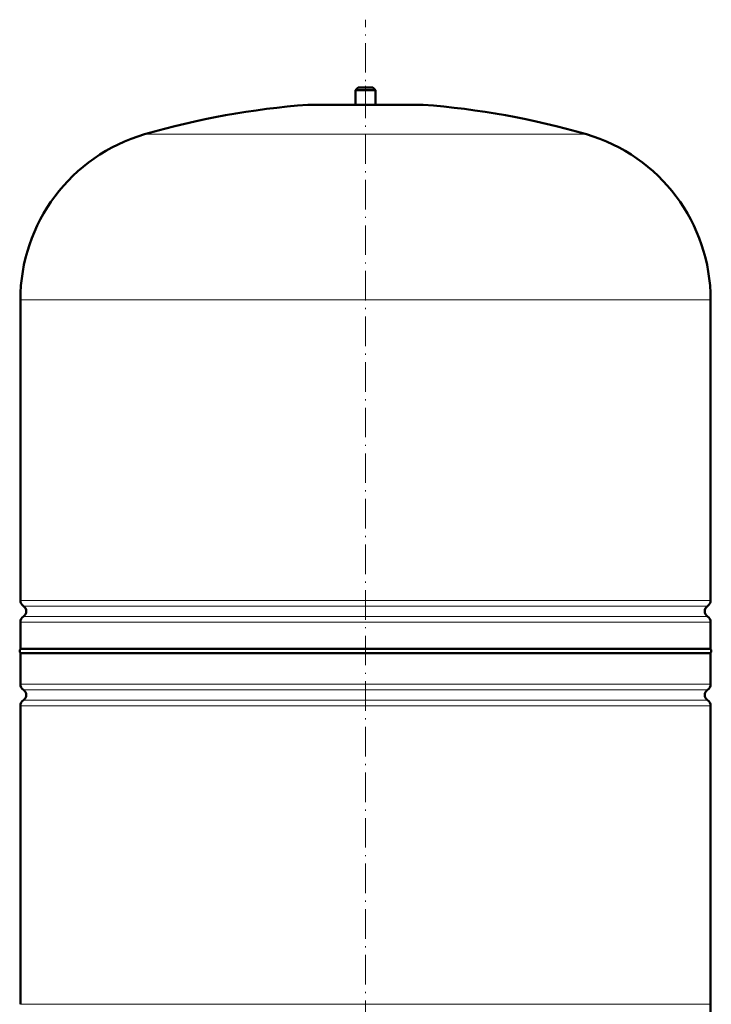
# Model space of a CAD drawing. Extents: x -2073 to 2460, y -1838 to 686.
# Tile 14 of 94: x -1251 to -971, y 28 to 428. Entities that reach past the tile are written whole.
import ezdxf

# ---------------------------------------------------------------- set-up
doc = ezdxf.new("R2010")
doc.units = 0
doc.linetypes.add('DASHDOT', pattern=[18.5, 12, -3, 0.5, -3])

msp = doc.modelspace()

# ---------------------------------------------------------------- linework, layer by layer
at = {"color": 7, "linetype": 'DASHDOT', "lineweight": 18}
msp.add_line((-1111.11, -130.29), (-1111.11, 427.68), dxfattribs=at)
at = {"color": 7, "lineweight": 50}
for p, q in [((-1114.11, 400.14), (-1115.11, 399.14)), ((-1114.11, 400.14), (-1111.11, 400.14)), ((-1111.11, 400.14), (-1108.11, 400.14)), ((-1108.11, 400.14), (-1107.11, 399.14)), ((-1115.11, 399.14), (-1111.11, 399.14)), ((-1115.11, 399.14), (-1115.11, 393.14)), ((-1111.11, 399.14), (-1107.11, 399.14)), ((-1107.11, 399.14), (-1107.11, 393.14)), ((-1134.11, 393.14), (-1088.11, 393.14)), ((-1251.11, 192.02), (-1251.11, 313.98)), ((-971.11, 192.02), (-971.11, 313.98)), ((-1251.11, 172.34), (-1251.11, 183.26)), ((-971.11, 172.34), (-971.11, 183.26)), ((-1251.11, 172.34), (-1111.11, 172.34)), ((-1111.11, 172.34), (-971.11, 172.34)), ((-971.11, 170.64), (-1251.11, 170.64)), ((-1251.11, 158.02), (-1251.11, 170.64)), ((-971.11, 170.64), (-971.11, 158.02)), ((-1251.11, 28.14), (-1251.11, 149.26)), ((-971.11, 149.26), (-971.11, 28.14))]:
    msp.add_line(p, q, dxfattribs=at)
at = {"color": 7, "linetype": 'DASHDOT', "lineweight": 18, "ltscale": 0.210416}
msp.add_line((-1111.11, 400.84), (-1111.11, 392.42), dxfattribs=at)
at = {"color": 7, "lineweight": 18}
for p, q in [((-1111.11, 393.13), (-1134.47, 393.13)), ((-1087.74, 393.13), (-1111.11, 393.13)), ((-1111.11, 381.18), (-1200.71, 381.18)), ((-1021.51, 381.18), (-1111.11, 381.18)), ((-1111.11, 313.98), (-1251.11, 313.98)), ((-971.11, 313.98), (-1111.11, 313.98)), ((-1251.11, 192.02), (-1111.11, 192.02)), ((-1111.11, 192.02), (-971.11, 192.02)), ((-1111.11, 189.75), (-1249.86, 189.75)), ((-972.35, 189.75), (-1111.11, 189.75)), ((-1249.86, 185.53), (-1111.11, 185.53)), ((-1111.11, 185.53), (-972.35, 185.53)), ((-1111.11, 183.26), (-1251.11, 183.26)), ((-971.11, 183.26), (-1111.11, 183.26)), ((-1251.11, 158.02), (-971.11, 158.02)), ((-1249.86, 155.74), (-972.35, 155.74)), ((-971.11, 149.26), (-1251.11, 149.26)), ((-1249.86, 151.53), (-972.35, 151.53)), ((-1251.11, 28.14), (-971.11, 28.14))]:
    msp.add_line(p, q, dxfattribs=at)
at = {"color": 7, "lineweight": 50}
for centre, radius, start, end in [((-1111.11, 73.98), 320, 94.1872, 106.2602), ((-1134.11, 388.14), 5, 89.998, 94.1872), ((-1088.11, 388.14), 5, 85.8128, 90.002), ((-1111.11, 73.98), 320, 73.7398, 85.8128), ((-1181.11, 313.98), 70, 106.2602, 180), ((-1041.11, 313.98), 70, 0, 73.7398), ((-1248.41, 192.02), 2.7, 180, 237.421), ((-973.81, 192.02), 2.7, 302.579, 360), ((-1251.21, 187.64), 2.5, 302.579, 57.421), ((-971.01, 187.64), 2.5, 122.579, 237.421), ((-1248.41, 183.26), 2.7, 122.579, 180), ((-973.81, 183.26), 2.7, 0, 57.421), ((-1249.91, 171.49), 1.47, 144.7356, 215.2644), ((-972.31, 171.49), 1.47, 324.7356, 35.2644), ((-1248.41, 158.02), 2.7, 180, 237.421), ((-973.81, 158.02), 2.7, 302.579, 360), ((-1251.21, 153.64), 2.5, 302.579, 57.421), ((-971.01, 153.64), 2.5, 122.579, 237.421), ((-1248.41, 149.26), 2.7, 122.579, 180), ((-973.81, 149.26), 2.7, 0, 57.421), ((-1041.11, 28.14), 70, 286.2602, 360)]:
    msp.add_arc(centre, radius, start, end, dxfattribs=at)

doc.saveas('drawing.dxf')
